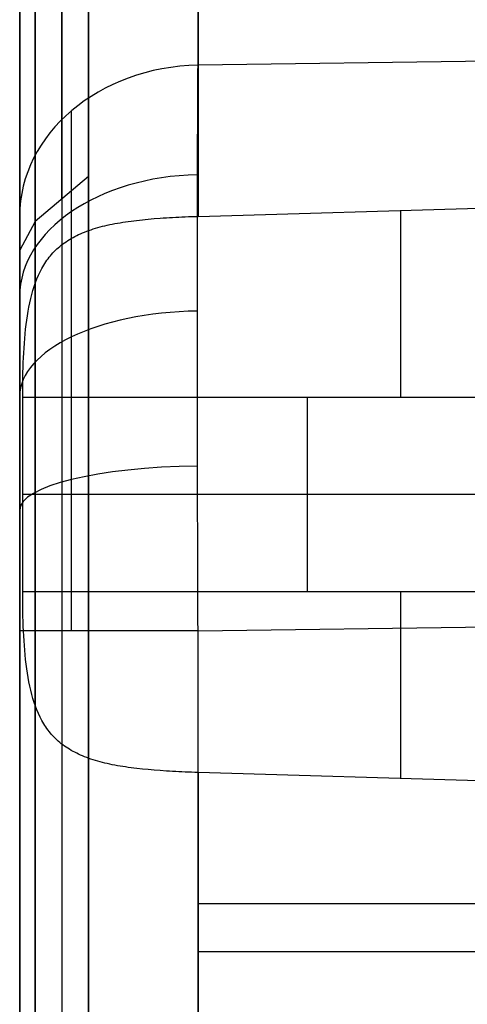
# Model space of a CAD drawing. Extents: x -8 to 8, y 0 to 107.
# Tile 179 of 256: x -8.42 to -6.46, y 29.24 to 33.55. Entities that reach past the tile are written whole.
import ezdxf

# ---------------------------------------------------------------- set-up
doc = ezdxf.new("R2010")
doc.units = 0
doc.layers.add('COUPLER_CASE', color=7, linetype='CONTINUOUS')

msp = doc.modelspace()

# ---------------------------------------------------------------- linework, layer by layer
at = {"layer": 'COUPLER_CASE', "color": 254}
for p, q in [((-8.1153, 29.3112, 71.529), (-8.1153, 100.2962, 71.529)), ((-8.4153, 5.3571, 144.7152), (-8.4153, 35.722, 144.7152)), ((-7.6363, 35.722, 145.515), (-7.6363, 32.6913, 145.515)), ((-7.6363, 33.3529, 7.1875), (-7.6363, 35.244, 9.9526)), ((-8.4153, 34.5839, 10.404), (-8.4153, 32.6928, 7.6389)), ((-0.0703, 33.4575, 6.9894), (-7.6363, 33.3529, 7.1875)), ((-8.1153, 32.8652, 55.7003), (-8.3484, 32.6683, 55.348)), ((-7.6363, 32.6913, 145.515), (-5.0992, 32.7657, 145.5814)), ((-7.6785, 32.6899, 145.5127), (-7.6645, 32.6904, 145.5137)), ((-7.6645, 32.6904, 145.5137), (-7.6504, 32.6909, 145.5145)), ((-7.6504, 32.6909, 145.5145), (-7.6363, 32.6913, 145.515)), ((-8.3484, 32.6683, 55.348), (-8.4153, 32.5429, 55.1317)), ((-8.0643, 32.6449, 145.3773), (-8.0539, 32.6476, 145.3842)), ((-8.0539, 32.6476, 145.3842), (-8.0434, 32.6502, 145.391)), ((-8.0434, 32.6502, 145.391), (-8.0327, 32.6526, 145.3977)), ((-8.0327, 32.6526, 145.3977), (-8.0218, 32.655, 145.4043)), ((-8.0218, 32.655, 145.4043), (-8.0107, 32.6573, 145.4107)), ((-8.0107, 32.6573, 145.4107), (-7.9995, 32.6595, 145.4169)), ((-7.9995, 32.6595, 145.4169), (-7.9881, 32.6616, 145.4231)), ((-7.9881, 32.6616, 145.4231), (-7.9766, 32.6636, 145.429)), ((-7.9766, 32.6636, 145.429), (-7.9649, 32.6655, 145.4348)), ((-7.9649, 32.6655, 145.4348), (-7.9531, 32.6673, 145.4404)), ((-7.9531, 32.6673, 145.4404), (-7.9411, 32.669, 145.4459)), ((-7.9411, 32.669, 145.4459), (-7.929, 32.6706, 145.4511)), ((-7.929, 32.6706, 145.4511), (-7.9168, 32.6722, 145.4562)), ((-7.9168, 32.6722, 145.4562), (-7.9044, 32.6737, 145.4611)), ((-7.9044, 32.6737, 145.4611), (-7.8793, 32.6764, 145.4704)), ((-7.8793, 32.6764, 145.4704), (-7.8666, 32.6777, 145.4747)), ((-7.8666, 32.6777, 145.4747), (-7.8538, 32.6789, 145.4788)), ((-7.8538, 32.6789, 145.4788), (-7.8278, 32.6812, 145.4864)), ((-7.8278, 32.6812, 145.4864), (-7.8014, 32.6832, 145.4932)), ((-7.8014, 32.6832, 145.4932), (-7.7881, 32.6841, 145.4963)), ((-7.7881, 32.6841, 145.4963), (-7.7747, 32.685, 145.4991)), ((-7.7747, 32.685, 145.4991), (-7.7612, 32.6858, 145.5018)), ((-7.7612, 32.6858, 145.5018), (-7.7476, 32.6866, 145.5042)), ((-7.7476, 32.6866, 145.5042), (-7.7339, 32.6874, 145.5064)), ((-7.7339, 32.6874, 145.5064), (-7.7202, 32.6881, 145.5083)), ((-7.7202, 32.6881, 145.5083), (-7.7063, 32.6887, 145.51)), ((-7.7063, 32.6887, 145.51), (-7.6924, 32.6893, 145.5115)), ((-7.6924, 32.6893, 145.5115), (-7.6785, 32.6899, 145.5127)), ((-8.1745, 32.6032, 145.2869), (-8.1663, 32.6074, 145.2948)), ((-8.1663, 32.6074, 145.2948), (-8.1579, 32.6114, 145.3026)), ((-8.1579, 32.6114, 145.3026), (-8.1494, 32.6153, 145.3104)), ((-8.1494, 32.6153, 145.3104), (-8.1406, 32.6191, 145.3182)), ((-8.1406, 32.6191, 145.3182), (-8.1317, 32.6227, 145.3259)), ((-8.1317, 32.6227, 145.3259), (-8.1226, 32.6262, 145.3335)), ((-8.1226, 32.6262, 145.3335), (-8.1133, 32.6296, 145.341)), ((-8.1133, 32.6296, 145.341), (-8.1038, 32.6329, 145.3484)), ((-8.1038, 32.6329, 145.3484), (-8.0942, 32.6361, 145.3558)), ((-8.0942, 32.6361, 145.3558), (-8.0844, 32.6391, 145.3631)), ((-8.0844, 32.6391, 145.3631), (-8.0744, 32.642, 145.3702)), ((-8.0744, 32.642, 145.3702), (-8.0643, 32.6449, 145.3773)), ((-8.2405, 32.5597, 145.2143), (-8.2339, 32.5651, 145.2224)), ((-8.2339, 32.5651, 145.2224), (-8.2271, 32.5703, 145.2305)), ((-8.2271, 32.5703, 145.2305), (-8.2202, 32.5754, 145.2386)), ((-8.2202, 32.5754, 145.2386), (-8.213, 32.5804, 145.2467)), ((-8.213, 32.5804, 145.2467), (-8.2057, 32.5852, 145.2548)), ((-8.2057, 32.5852, 145.2548), (-8.1981, 32.5899, 145.2629)), ((-8.1981, 32.5899, 145.2629), (-8.1904, 32.5945, 145.271)), ((-8.1904, 32.5945, 145.271), (-8.1825, 32.5989, 145.2789)), ((-8.1825, 32.5989, 145.2789), (-8.1745, 32.6032, 145.2869)), ((-8.2866, 32.5122, 145.1504), (-8.2814, 32.5186, 145.1583)), ((-8.2814, 32.5186, 145.1583), (-8.2761, 32.5249, 145.1662)), ((-8.2761, 32.5249, 145.1662), (-8.2706, 32.531, 145.1741)), ((-8.2706, 32.531, 145.1741), (-8.265, 32.537, 145.1821)), ((-8.265, 32.537, 145.1821), (-8.2592, 32.5429, 145.1901)), ((-8.2592, 32.5429, 145.1901), (-8.2531, 32.5486, 145.1981)), ((-8.2531, 32.5486, 145.1981), (-8.2469, 32.5542, 145.2062)), ((-8.2469, 32.5542, 145.2062), (-8.2405, 32.5597, 145.2143)), ((-8.3143, 32.4711, 145.1041), (-8.3101, 32.4783, 145.1117)), ((-8.3101, 32.4783, 145.1117), (-8.3057, 32.4854, 145.1194)), ((-8.3057, 32.4854, 145.1194), (-8.3011, 32.4923, 145.1271)), ((-8.3011, 32.4923, 145.1271), (-8.2964, 32.4991, 145.1348)), ((-8.2964, 32.4991, 145.1348), (-8.2916, 32.5057, 145.1426)), ((-8.2916, 32.5057, 145.1426), (-8.2866, 32.5122, 145.1504)), ((-8.3403, 32.4176, 145.0531), (-8.3336, 32.4335, 145.0673)), ((-8.3336, 32.4335, 145.0673), (-8.3263, 32.4489, 145.0818)), ((-8.3263, 32.4489, 145.0818), (-8.3185, 32.4638, 145.0966)), ((-8.3185, 32.4638, 145.0966), (-8.3143, 32.4711, 145.1041)), ((-8.3524, 32.3845, 145.026), (-8.3466, 32.4013, 145.0393)), ((-8.3466, 32.4013, 145.0393), (-8.3403, 32.4176, 145.0531)), ((-8.3673, 32.3315, 144.9881), (-8.3628, 32.3495, 145.0002)), ((-8.3628, 32.3495, 145.0002), (-8.3578, 32.3672, 145.0129)), ((-8.3578, 32.3672, 145.0129), (-8.3524, 32.3845, 145.026)), ((-8.3752, 32.2946, 144.9654), (-8.3714, 32.3132, 144.9765)), ((-8.3714, 32.3132, 144.9765), (-8.3673, 32.3315, 144.9881)), ((-8.3817, 32.2566, 144.9447), (-8.3786, 32.2758, 144.9548)), ((-8.3786, 32.2758, 144.9548), (-8.3752, 32.2946, 144.9654)), ((-8.3895, 32.1974, 144.9176), (-8.3871, 32.2175, 144.9261)), ((-8.3871, 32.2175, 144.9261), (-8.3845, 32.2373, 144.9352)), ((-8.3845, 32.2373, 144.9352), (-8.3817, 32.2566, 144.9447)), ((-8.3934, 32.1566, 144.9022), (-8.3916, 32.1771, 144.9096)), ((-8.3916, 32.1771, 144.9096), (-8.3895, 32.1974, 144.9176)), ((-8.3965, 32.115, 144.8891), (-8.3951, 32.1359, 144.8953)), ((-8.3951, 32.1359, 144.8953), (-8.3934, 32.1566, 144.9022)), ((-8.3989, 32.0727, 144.8783), (-8.3978, 32.0939, 144.8834)), ((-8.3978, 32.0939, 144.8834), (-8.3965, 32.115, 144.8891)), ((-8.4005, 32.0299, 144.8698), (-8.3998, 32.0514, 144.8737)), ((-8.3998, 32.0514, 144.8737), (-8.3989, 32.0727, 144.8783)), ((-8.4016, 31.9867, 144.8638), (-8.4011, 32.0083, 144.8665)), ((-8.4011, 32.0083, 144.8665), (-8.4005, 32.0299, 144.8698)), ((-8.4022, 31.9431, 144.8601), (-8.4019, 31.9649, 144.8616)), ((-8.4019, 31.9649, 144.8616), (-8.4016, 31.9867, 144.8638)), ((-8.4023, 31.9213, 144.8592), (-8.4022, 31.9431, 144.8601)), ((-8.4023, 31.8994, 144.8589), (-8.4023, 31.9213, 144.8592)), ((-8.4023, 31.0505, 144.8589), (-8.4023, 31.8994, 144.8589)), ((-5.9149, 31.8994, 144.7938), (-8.4023, 31.8994, 144.8589)), ((-7.1586, 31.0505, 144.8263), (-7.1586, 31.8994, 144.8263)), ((-5.9153, 31.4749, 144.7938), (-8.4023, 31.4749, 144.8589)), ((-8.4023, 31.0505, 144.8589), (-5.9149, 31.0505, 144.7938)), ((-8.4023, 31.0286, 144.8592), (-8.4023, 31.0505, 144.8589)), ((-8.4022, 31.0067, 144.8601), (-8.4023, 31.0286, 144.8592)), ((-8.4019, 30.9849, 144.8616), (-8.4022, 31.0067, 144.8601)), ((-8.4016, 30.9632, 144.8638), (-8.4019, 30.9849, 144.8616)), ((-7.6363, 30.8775, 5.8815), (-0.0703, 30.9821, 5.6834)), ((-8.4011, 30.9415, 144.8665), (-8.4016, 30.9632, 144.8638)), ((-8.4005, 30.9199, 144.8698), (-8.4011, 30.9415, 144.8665)), ((-8.3998, 30.8984, 144.8738), (-8.4005, 30.9199, 144.8698)), ((-8.3989, 30.8771, 144.8783), (-8.3998, 30.8984, 144.8738)), ((-8.4153, 30.8775, 6.6812), (-8.4153, 19.0786, 6.6812)), ((-8.3978, 30.8558, 144.8834), (-8.3989, 30.8771, 144.8783)), ((-8.3965, 30.8348, 144.8891), (-8.3978, 30.8558, 144.8834)), ((-7.6363, 28.3849, 5.8815), (-7.6363, 30.8775, 5.8815)), ((-8.3951, 30.8139, 144.8954), (-8.3965, 30.8348, 144.8891)), ((-8.3934, 30.7932, 144.9022), (-8.3951, 30.8139, 144.8954)), ((-8.3916, 30.7727, 144.9096), (-8.3934, 30.7932, 144.9022)), ((-8.3895, 30.7524, 144.9176), (-8.3916, 30.7727, 144.9096)), ((-8.3871, 30.7323, 144.9261), (-8.3895, 30.7524, 144.9176)), ((-8.3845, 30.7125, 144.9352), (-8.3871, 30.7323, 144.9261)), ((-8.3817, 30.6932, 144.9447), (-8.3845, 30.7125, 144.9352)), ((-8.3786, 30.6741, 144.9548), (-8.3817, 30.6932, 144.9447)), ((-8.3752, 30.6553, 144.9654), (-8.3786, 30.6741, 144.9548)), ((-8.3714, 30.6367, 144.9765), (-8.3752, 30.6553, 144.9654)), ((-8.3673, 30.6184, 144.9881), (-8.3714, 30.6367, 144.9765)), ((-8.3628, 30.6004, 145.0002), (-8.3673, 30.6184, 144.9881)), ((-8.3578, 30.5827, 145.0128), (-8.3628, 30.6004, 145.0002)), ((-8.3524, 30.5654, 145.0259), (-8.3578, 30.5827, 145.0128)), ((-8.3466, 30.5487, 145.0393), (-8.3524, 30.5654, 145.0259)), ((-8.3403, 30.5323, 145.0531), (-8.3466, 30.5487, 145.0393)), ((-8.3335, 30.5164, 145.0673), (-8.3403, 30.5323, 145.0531)), ((-8.3263, 30.501, 145.0818), (-8.3335, 30.5164, 145.0673)), ((-8.3184, 30.486, 145.0967), (-8.3263, 30.501, 145.0818)), ((-8.3143, 30.4787, 145.1042), (-8.3184, 30.486, 145.0967)), ((-8.3101, 30.4715, 145.1117), (-8.3143, 30.4787, 145.1042)), ((-8.3057, 30.4645, 145.1194), (-8.3101, 30.4715, 145.1117)), ((-8.3011, 30.4576, 145.1271), (-8.3057, 30.4645, 145.1194)), ((-8.2964, 30.4508, 145.1348), (-8.3011, 30.4576, 145.1271)), ((-8.2916, 30.4441, 145.1426), (-8.2964, 30.4508, 145.1348)), ((-8.2865, 30.4376, 145.1505), (-8.2916, 30.4441, 145.1426)), ((-8.2813, 30.4311, 145.1584), (-8.2865, 30.4376, 145.1505)), ((-8.276, 30.4249, 145.1664), (-8.2813, 30.4311, 145.1584)), ((-8.2705, 30.4187, 145.1744), (-8.276, 30.4249, 145.1664)), ((-8.2648, 30.4127, 145.1824), (-8.2705, 30.4187, 145.1744)), ((-8.2589, 30.4068, 145.1904), (-8.2648, 30.4127, 145.1824)), ((-8.2529, 30.4011, 145.1984), (-8.2589, 30.4068, 145.1904)), ((-8.2467, 30.3955, 145.2065), (-8.2529, 30.4011, 145.1984)), ((-8.2403, 30.39, 145.2146), (-8.2467, 30.3955, 145.2065)), ((-8.2337, 30.3846, 145.2227), (-8.2403, 30.39, 145.2146)), ((-8.2269, 30.3794, 145.2307), (-8.2337, 30.3846, 145.2227)), ((-8.22, 30.3743, 145.2388), (-8.2269, 30.3794, 145.2307)), ((-8.2128, 30.3694, 145.2469), (-8.22, 30.3743, 145.2388)), ((-8.2055, 30.3646, 145.2549), (-8.2128, 30.3694, 145.2469)), ((-8.198, 30.3599, 145.2629), (-8.2055, 30.3646, 145.2549)), ((-8.1904, 30.3554, 145.2709), (-8.198, 30.3599, 145.2629)), ((-8.1825, 30.351, 145.2789), (-8.1904, 30.3554, 145.2709)), ((-8.1745, 30.3467, 145.2868), (-8.1825, 30.351, 145.2789)), ((-8.1663, 30.3426, 145.2947), (-8.1745, 30.3467, 145.2868)), ((-8.158, 30.3385, 145.3025), (-8.1663, 30.3426, 145.2947)), ((-8.1494, 30.3346, 145.3103), (-8.158, 30.3385, 145.3025)), ((-8.1407, 30.3309, 145.3181), (-8.1494, 30.3346, 145.3103)), ((-8.1317, 30.3272, 145.3257), (-8.1407, 30.3309, 145.3181)), ((-8.1227, 30.3237, 145.3333), (-8.1317, 30.3272, 145.3257)), ((-8.1134, 30.3203, 145.3409), (-8.1227, 30.3237, 145.3333)), ((-8.1039, 30.317, 145.3483), (-8.1134, 30.3203, 145.3409)), ((-8.0943, 30.3139, 145.3557), (-8.1039, 30.317, 145.3483)), ((-8.0845, 30.3108, 145.3629), (-8.0943, 30.3139, 145.3557)), ((-8.0745, 30.3079, 145.3701), (-8.0845, 30.3108, 145.3629)), ((-8.0643, 30.3051, 145.3772), (-8.0745, 30.3079, 145.3701)), ((-8.054, 30.3023, 145.3841), (-8.0643, 30.3051, 145.3772)), ((-8.0434, 30.2997, 145.3909), (-8.054, 30.3023, 145.3841)), ((-8.0327, 30.2972, 145.3977), (-8.0434, 30.2997, 145.3909)), ((-8.0218, 30.2949, 145.4042), (-8.0327, 30.2972, 145.3977)), ((-8.0107, 30.2926, 145.4107), (-8.0218, 30.2949, 145.4042)), ((-7.9995, 30.2904, 145.417), (-8.0107, 30.2926, 145.4107)), ((-7.9881, 30.2883, 145.4231), (-7.9995, 30.2904, 145.417)), ((-7.9765, 30.2863, 145.429), (-7.9881, 30.2883, 145.4231)), ((-7.9648, 30.2844, 145.4348), (-7.9765, 30.2863, 145.429)), ((-7.953, 30.2826, 145.4405), (-7.9648, 30.2844, 145.4348)), ((-7.941, 30.2809, 145.4459), (-7.953, 30.2826, 145.4405)), ((-7.9289, 30.2792, 145.4512), (-7.941, 30.2809, 145.4459)), ((-7.9167, 30.2777, 145.4563), (-7.9289, 30.2792, 145.4512)), ((-7.9043, 30.2762, 145.4612), (-7.9167, 30.2777, 145.4563)), ((-7.8792, 30.2734, 145.4704), (-7.9043, 30.2762, 145.4612)), ((-7.8537, 30.271, 145.4788), (-7.8792, 30.2734, 145.4704)), ((-7.8277, 30.2687, 145.4865), (-7.8537, 30.271, 145.4788)), ((-7.8013, 30.2667, 145.4932), (-7.8277, 30.2687, 145.4865)), ((-7.7746, 30.2649, 145.4992), (-7.8013, 30.2667, 145.4932)), ((-7.7611, 30.264, 145.5018), (-7.7746, 30.2649, 145.4992)), ((-7.7475, 30.2633, 145.5042), (-7.7611, 30.264, 145.5018)), ((-7.7338, 30.2625, 145.5064), (-7.7475, 30.2633, 145.5042)), ((-7.7201, 30.2618, 145.5083), (-7.7338, 30.2625, 145.5064)), ((-7.7063, 30.2612, 145.51), (-7.7201, 30.2618, 145.5083)), ((-7.6924, 30.2606, 145.5115), (-7.7063, 30.2612, 145.51)), ((-7.6785, 30.26, 145.5127), (-7.6924, 30.2606, 145.5115)), ((-7.6645, 30.2595, 145.5137), (-7.6785, 30.26, 145.5127)), ((-7.6504, 30.259, 145.5145), (-7.6645, 30.2595, 145.5137)), ((-7.6363, 30.2586, 145.515), (-7.6504, 30.259, 145.5145)), ((-5.0992, 30.1842, 145.5814), (-7.6363, 30.2586, 145.515)), ((-7.6363, 30.2586, 145.515), (-7.6363, 28.6913, 145.515)), ((-0.0703, 29.6835, 5.6834), (-7.6363, 29.6835, 5.8815)), ((-7.6363, 29.4749, 145.515), (-0.0703, 29.4749, 145.7131)), ((-8.4153, 18.3788, 75.6982), (-8.4153, 29.4154, 75.6982))]:
    msp.add_line(p, q, dxfattribs=at)
at = {"layer": 'COUPLER_CASE', "color": 254, "extrusion": (1, -3.81247e-12, -7.08906e-12)}
msp.add_arc((178.6829, 326.8633, -8.1153), 307.8834, 241.730903, 256.481603, dxfattribs=at)
at = {"layer": 'COUPLER_CASE', "color": 254, "extrusion": (1, 0, 0)}
for centre, radius, start, end in [((178.6829, 326.8633, -8.2319), 308.0851, 241.730293, 256.48012), ((199.4802, 42.2424, -8.2319), 172.8726, 159.405249, 172.230875), ((199.4802, 42.2424, -8.4153), 173.3244, 159.410689, 172.226565), ((37.5529, 63.7735, -8.4153), 9.9891, 168.96468, 239.89778)]:
    msp.add_arc(centre, radius, start, end, dxfattribs=at)
at = {"layer": 'COUPLER_CASE', "color": 254, "extrusion": (1, -1.80646e-15, -5.99185e-16)}
msp.add_arc((178.6829, 326.8633, -8.3484), 308.2869, 241.72969, 256.443768, dxfattribs=at)
at = {"layer": 'COUPLER_CASE', "color": 254, "extrusion": (1, 3.21106e-11, -1.22682e-11)}
msp.add_arc((178.6825, 326.8615, -8.4153), 308.535, 241.7281, 256.443752, dxfattribs=at)
at = {"layer": 'COUPLER_CASE', "color": 254, "extrusion": (1, 5.7132e-15, -1.98534e-15)}
msp.add_arc((199.4802, 42.2424, -8.1153), 172.6708, 159.402789, 172.232839, dxfattribs=at)
at = {"layer": 'COUPLER_CASE', "color": 254, "extrusion": (1, -1.40359e-14, 3.19261e-15)}
msp.add_arc((199.4802, 42.2424, -8.3484), 173.0744, 159.40769, 172.228936, dxfattribs=at)
at = {"layer": 'COUPLER_CASE', "color": 254, "extrusion": (1, -1.38778e-15, 0)}
msp.add_arc((199.4802, 42.2424, -8.4153), 173.3244, 159.410689, 172.226565, dxfattribs=at)
at = {"layer": 'COUPLER_CASE', "color": 254, "extrusion": (-5.09455e-15, 0.564524, 0.825416)}
msp.add_arc((7.6153, -22.6728, 24.7612), 0.8, 271.5, 0, dxfattribs=at)
at = {"layer": 'COUPLER_CASE', "color": 254, "extrusion": (0.999969, 0.003682, -0.006978)}
for centre, start, end in [((30.8978, 8.8365, -7.5634), 297.8669, 325.5766), ((30.9025, 8.839, -7.5634), 270.0556, 297.7653)]:
    msp.add_arc(centre, 3.0102, start, end, dxfattribs=at)
at = {"layer": 'COUPLER_CASE', "color": 254, "extrusion": (0.999995, 0.001402, -0.002656)}
msp.add_arc((30.878, 8.8741, -8.1613), 2.7752, 297.8679, 325.4974, dxfattribs=at)
at = {"layer": 'COUPLER_CASE', "color": 254, "extrusion": (-1.2725e-05, 0.746371, 0.66553)}
msp.add_arc((7.6148, -16.1208, 28.9564), 0.8, 271.6433, 359.9783, dxfattribs=at)
at = {"layer": 'COUPLER_CASE', "color": 254, "extrusion": (1, 1.20935e-15, -6.27887e-16)}
msp.add_arc((37.5529, 63.7735, -8.1153), 9.3355, 168.85229, 239.85858, dxfattribs=at)
at = {"layer": 'COUPLER_CASE', "color": 254, "extrusion": (1, -9.16839e-14, 1.02818e-13)}
msp.add_arc((30.8775, 8.8804, -8.4153), 2.1992, 297.8159, 325.6316, dxfattribs=at)
at = {"layer": 'COUPLER_CASE', "color": 254, "extrusion": (1, -1.79152e-15, 0)}
for centre, start, end in [((31.8994, 145.6407, -6.7508), 270, 352.8586), ((31.0505, 145.6407, -6.7508), 187.1414, 270)]:
    msp.add_arc(centre, 0.8251, start, end, dxfattribs=at)
at = {"layer": 'COUPLER_CASE', "color": 254, "extrusion": (1, 3.09357e-15, 1.05542e-15)}
msp.add_arc((37.5529, 63.7735, -8.3484), 9.7391, 168.92306, 239.89778, dxfattribs=at)
at = {"layer": 'COUPLER_CASE', "color": 254, "extrusion": (1, -9.69285e-11, 2.13367e-10)}
msp.add_arc((37.5529, 63.7735, -8.4153), 9.9891, 168.96452, 239.89761, dxfattribs=at)
at = {"layer": 'COUPLER_CASE', "color": 254, "extrusion": (-7.53713e-14, 0.884456, 0.466624)}
msp.add_arc((7.6153, -8.7531, 31.4537), 0.8, 271.6959, 360, dxfattribs=at)
at = {"layer": 'COUPLER_CASE', "color": 254, "extrusion": (0.999995, 0.001401, -0.002657)}
msp.add_arc((30.8825, 8.8765, -8.1614), 2.7752, 270.1336, 297.7631, dxfattribs=at)
at = {"layer": 'COUPLER_CASE', "color": 254, "extrusion": (1, -1.3244e-14, 5.34883e-14)}
msp.add_arc((30.8776, 8.8805, -8.4153), 2.1992, 269.9992, 297.8148, dxfattribs=at)
at = {"layer": 'COUPLER_CASE', "color": 254, "extrusion": (1.2725e-05, 0.970684, 0.240359)}
msp.add_arc((7.6158, -1.0005, 32.1067), 0.8, 271.6441, 359.9791, dxfattribs=at)
at = {"layer": 'COUPLER_CASE', "color": 254, "extrusion": (3.72547e-14, 1, 2.14394e-14)}
msp.add_arc((7.6153, 6.6812, 30.8775), 0.8, 271.5, 0, dxfattribs=at)

doc.saveas('drawing.dxf')
